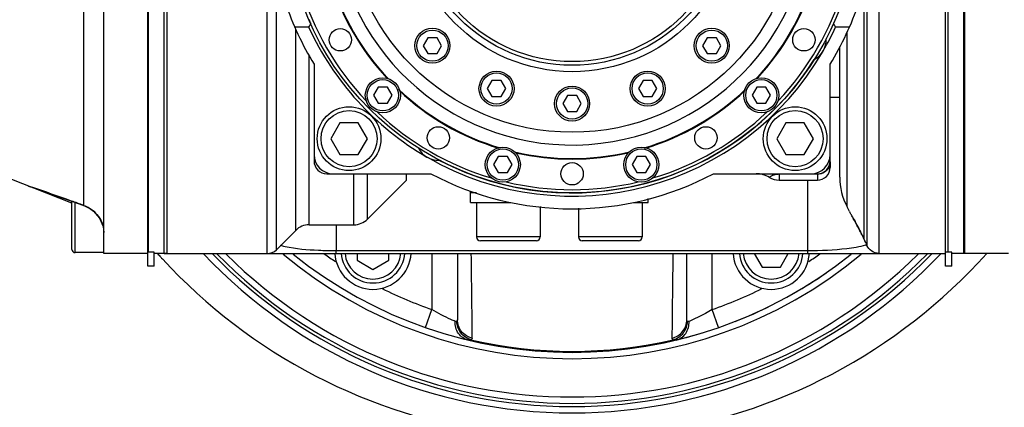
# Model space of a CAD drawing. Header units: millimetres. Extents: x 0 to 8410, y 0 to 5940.
# Tile 48 of 85: x 1791 to 1946, y 4476 to 4536. Entities that reach past the tile are written whole.
import ezdxf

# ---------------------------------------------------------------- set-up
doc = ezdxf.new("R2010")
doc.units = ezdxf.units.MM
doc.header["$LTSCALE"] = 462.55
for name, color, linetype in [('304102000036DXF_CONTINUOUS_LINE', 7, 'CONTINUOUS'), ('304102000040DXF_CONTINUOUS_LINE', 7, 'CONTINUOUS'), ('304102000041DXF_CONTINUOUS_LINE', 7, 'CONTINUOUS'), ('304102000042DXF_CONTINUOUS_LINE', 7, 'CONTINUOUS'), ('304102000044DXF_CONTINUOUS_LINE', 7, 'CONTINUOUS'), ('304104000158DXF_CONTINUOUS_LINE', 7, 'CONTINUOUS'), ('304104000164DXF_CONTINUOUS_LINE', 7, 'CONTINUOUS'), ('304104000170DXF_CONTINUOUS_LINE', 7, 'CONTINUOUS'), ('304104000181DXF_CONTINUOUS_LINE', 7, 'CONTINUOUS'), ('304104000184DXF_CONTINUOUS_LINE', 7, 'CONTINUOUS'), ('304105000075DXF_CONTINUOUS_LINE', 7, 'CONTINUOUS'), ('304106000033DXF_CONTINUOUS_LINE', 7, 'CONTINUOUS'), ('304302000002DXF_CONTINUOUS_LINE', 7, 'CONTINUOUS'), ('501023000046DXF_CONTINUOUS_LINE', 7, 'CONTINUOUS'), ('501023000061DXF_CONTINUOUS_LINE', 7, 'CONTINUOUS'), ('501023000065DXF_CONTINUOUS_LINE', 7, 'CONTINUOUS'), ('501023000078DXF_CONTINUOUS_LINE', 7, 'CONTINUOUS'), ('501023000127DXF_CONTINUOUS_LINE', 7, 'CONTINUOUS'), ('501023000132DXF_CONTINUOUS_LINE', 7, 'CONTINUOUS'), ('504021000002DXF_CONTINUOUS_LINE', 7, 'CONTINUOUS')]:
    doc.layers.add(name, color=color, linetype=linetype)

msp = doc.modelspace()

# ---------------------------------------------------------------- linework, layer by layer
at = {"layer": '304102000036DXF_CONTINUOUS_LINE', "color": 9, "linetype": 'Continuous'}
msp.add_line((1813.322, 4498.955), (1813.44, 4498.827), dxfattribs=at)
for centre, radius, start, end in [((1877.738, 4558.175), 87.501, 221.96831, 222.41946), ((1877.738, 4554.175), 78.5, 223.98598, 315.98697), ((1877.738, 4558.175), 87.5, 277.55215, 318.03718), ((1877.735, 4558.172), 87.497, 222.41946, 222.59339), ((1877.738, 4558.175), 87.5, 222.70743, 262.44785)]:
    msp.add_arc(centre, radius, start, end, dxfattribs=at)
at = {"layer": '304102000036DXF_CONTINUOUS_LINE', "color": 7, "linetype": 'Continuous'}
msp.add_arc((1877.738, 4554.175), 79.5, 223.31732, 316.69225, dxfattribs=at)
at = {"layer": '304102000040DXF_CONTINUOUS_LINE', "color": 7, "linetype": 'Continuous'}
for p, q in [((1837.238, 4515.175), (1837.238, 4514.175)), ((1918.238, 4514.175), (1918.238, 4515.175)), ((1918.238, 4514.047), (1918.238, 4513.174)), ((1839.238, 4512.175), (1840.238, 4512.175)), ((1915.238, 4512.175), (1916.238, 4512.175)), ((1910.238, 4511.175), (1916.238, 4511.175)), ((1861.738, 4509.462), (1861.738, 4509.175)), ((1862.747, 4509.175), (1861.738, 4509.175))]:
    msp.add_line(p, q, dxfattribs=at)
at = {"layer": '304102000040DXF_CONTINUOUS_LINE', "color": 9, "linetype": 'Continuous'}
for p, q in [((1910.238, 4512.175), (1910.238, 4511.175)), ((1916.238, 4512.089), (1910.238, 4512.089)), ((1916.238, 4512.175), (1916.238, 4511.175))]:
    msp.add_line(p, q, dxfattribs=at)
at = {"layer": '304102000040DXF_CONTINUOUS_LINE', "color": 7, "linetype": 'Continuous'}
for centre, radius, start, end in [((1839.238, 4514.175), 2, 180, 270), ((1916.238, 4514.175), 2, 270, 360), ((1906.632, 4508.175), 4, 58.99728, 90), ((1916.238, 4513.175), 2, 270, 0.00001), ((1910.238, 4514.175), 3, 238.99728, 270)]:
    msp.add_arc(centre, radius, start, end, dxfattribs=at)
at = {"layer": '304102000040DXF_CONTINUOUS_LINE', "color": 9, "linetype": 'Continuous'}
for centre, radius, start, end in [((1916.304, 4514.05), 1.934, 341.69371, 359.9216), ((1910.231, 4509.471), 2.618, 93.1633, 96.48987), ((1910.24, 4509.315), 2.775, 90.03885, 93.16282), ((1916.307, 4514.051), 1.931, 335.93427, 338.19584), ((1916.319, 4514.046), 1.918, 338.19423, 341.65265)]:
    msp.add_arc(centre, radius, start, end, dxfattribs=at)
for points, knots in [([(1909.935, 4512.072), (1909.68, 4512.043), (1909.347, 4511.953), (1908.894, 4511.752), (1908.82, 4511.663), (1908.675, 4511.609), (1908.693, 4511.603)], [0, 0, 0, 0, 0.5757937, 0.8288268, 0.9590444, 1, 1, 1, 1]), ([(1918.07, 4513.263), (1917.917, 4512.92), (1917.391, 4512.309), (1916.618, 4512.089), (1916.238, 4512.089)], [0, 0, 0, 0, 0.49729, 1, 1, 1, 1])]:
    msp.add_open_spline(points, degree=3, knots=knots, dxfattribs=at)
at = {"layer": '304102000041DXF_CONTINUOUS_LINE', "color": 7, "linetype": 'Continuous'}
for p, q in [((1813.738, 4499.675), (1813.738, 4608.675)), ((1936.738, 4499.895), (1936.738, 4549.283)), ((1919.738, 4511.645), (1919.738, 4532.005)), ((1851.738, 4511.176), (1851.738, 4512.175)), ((1851.738, 4511.175), (1845.616, 4505.053)), ((1921.264, 4506.275), (1920.889, 4506.988)), ((1921.264, 4506.275), (1921.34, 4506.136)), ((1921.738, 4505.404), (1921.738, 4505.423)), ((1834.359, 4503.296), (1831.324, 4500.26)), ((1836.48, 4504.175), (1843.495, 4504.175)), ((1923.404, 4502.214), (1923.475, 4502.075)), ((1923.587, 4501.861), (1923.475, 4502.075)), ((1813.738, 4499.675), (1936.338, 4499.675)), ((1859.738, 4499.675), (1859.738, 4489.285)), ((1895.738, 4489.285), (1895.738, 4499.675))]:
    msp.add_line(p, q, dxfattribs=at)
at = {"layer": '304102000041DXF_CONTINUOUS_LINE', "color": 9, "linetype": 'Continuous'}
for p, q in [((1925.874, 4608.675), (1925.874, 4499.675)), ((1924.018, 4606.275), (1924.018, 4502.075)), ((1923.587, 4502.748), (1923.587, 4605.6)), ((1829.909, 4499.675), (1829.909, 4543.249)), ((1831.324, 4500.26), (1831.324, 4543.367)), ((1834.359, 4503.296), (1834.359, 4534.849)), ((1920.889, 4506.988), (1920.889, 4534.372)), ((1836.48, 4504.175), (1836.48, 4530.693)), ((1843.495, 4504.175), (1843.495, 4512.175)), ((1845.616, 4505.053), (1845.616, 4512.175)), ((1914.74, 4500.075), (1914.739, 4511.175)), ((1840.735, 4504.175), (1840.735, 4500.075)), ((1923.587, 4501.861), (1923.587, 4502.748)), ((1924.018, 4502.075), (1924.018, 4501.675)), ((1924.018, 4501.675), (1924.018, 4500.929)), ((1914.74, 4500.075), (1840.735, 4500.075)), ((1840.738, 4499.675), (1840.738, 4500.075)), ((1855.738, 4499.675), (1855.738, 4490.889)), ((1899.737, 4490.889), (1899.738, 4499.675)), ((1914.738, 4499.675), (1914.738, 4500.075)), ((1854.753, 4488.056), (1855.738, 4490.89)), ((1900.723, 4488.056), (1899.738, 4490.89))]:
    msp.add_line(p, q, dxfattribs=at)
at = {"layer": '304102000041DXF_CONTINUOUS_LINE', "color": 7, "linetype": 'Continuous'}
for centre, radius, start, end in [((1929.738, 4511.645), 10, 180, 207.75854), ((1810.048, 4445.179), 126.892, 28.5, 28.71045), ((1843.495, 4507.175), 3, 270, 314.99984), ((1807.381, 4443.736), 129.925, 28.1663, 28.49844), ((1803.416, 4441.615), 134.421, 27.75869, 28.16528), ((1836.48, 4501.175), 3, 90, 135), ((1795.273, 4437.349), 143.614, 27.04908, 27.75191), ((1790.551, 4434.937), 148.916, 26.85776, 27.04915), ((1914.738, 4497.204), 10, 21.8692, 27.75854), ((1829.909, 4501.675), 2, 270, 315), ((1877.738, 4554.175), 70, 231.28465, 308.71535)]:
    msp.add_arc(centre, radius, start, end, dxfattribs=at)
at = {"layer": '304102000041DXF_CONTINUOUS_LINE', "color": 9, "linetype": 'Continuous'}
for centre, radius, start, end in [((-829.88, 4460.91), 2692.073, 0.542656, 0.824948), ((4585.355, 4460.91), 2692.073, 179.175052, 179.457344), ((1922.218, 4505.625), 4.89, 288.78731, 291.34639), ((1877.738, 4554.175), 67, 234.51964, 236.33545), ((1877.738, 4554.175), 67, 303.66452, 305.48039), ((1877.738, 4554.175), 67, 243.60206, 250.83136), ((1877.738, 4554.175), 67, 289.16864, 296.39795), ((1877.738, 4554.175), 69.848, 256.86656, 283.13344)]:
    msp.add_arc(centre, radius, start, end, dxfattribs=at)
at = {"layer": '304102000041DXF_CONTINUOUS_LINE', "color": 2, "linetype": 'Continuous'}
for points in [[(1921.738, 4505.423), (1921.908, 4505.108), (1922.279, 4504.413), (1922.866, 4503.289), (1923.333, 4502.375), (1923.523, 4501.997), (1923.587, 4501.87)], [(1923.683, 4501.675), (1923.683, 4501.675), (1923.666, 4501.709), (1923.619, 4501.807), (1923.587, 4501.87)]]:
    msp.add_open_spline(points, degree=3, dxfattribs=at)
at = {"layer": '304102000041DXF_CONTINUOUS_LINE', "color": 9, "linetype": 'Continuous'}
msp.add_open_spline([(1832.709, 4500.721), (1832.449, 4500.777), (1832.191, 4500.839), (1831.936, 4500.915)], degree=3, dxfattribs=at)
for points, knots in [([(1840.735, 4500.075), (1839.8, 4500.074), (1837.117, 4500.143), (1834.421, 4500.352), (1832.709, 4500.721)], [0, 0, 0, 0, 0.3480237, 1, 1, 1, 1]), ([(1923.793, 4500.996), (1922.848, 4500.673), (1919.815, 4500.221), (1916.782, 4500.074), (1914.74, 4500.075)], [0, 0, 0, 0, 0.3284278, 1, 1, 1, 1]), ([(1859.385, 4489.02), (1859.165, 4489.113), (1857.912, 4489.658), (1856.701, 4490.303), (1855.738, 4490.889)], [0, 0, 0, 0, 0.1748298, 1, 1, 1, 1]), ([(1899.737, 4490.889), (1899.386, 4490.675), (1898.203, 4489.989), (1896.971, 4489.391), (1896.091, 4489.02)], [0, 0, 0, 0, 0.301127, 1, 1, 1, 1]), ([(1861.421, 4486.103), (1860.827, 4486.245), (1859.691, 4487.049), (1859.358, 4488.372), (1859.385, 4489.02)], [0, 0, 0, 0, 0.48489, 1, 1, 1, 1]), ([(1859.522, 4488.991), (1859.5, 4488.99), (1859.453, 4488.995), (1859.408, 4489.01), (1859.385, 4489.02)], [0, 0, 0, 0, 0.4624755, 1, 1, 1, 1]), ([(1859.624, 4489.031), (1859.61, 4489.018), (1859.578, 4488.999), (1859.541, 4488.992), (1859.522, 4488.991)], [0, 0, 0, 0, 0.4923106, 1, 1, 1, 1]), ([(1859.738, 4489.285), (1859.738, 4489.237), (1859.72, 4489.141), (1859.66, 4489.062), (1859.624, 4489.031)], [0, 0, 0, 0, 0.4965575, 1, 1, 1, 1]), ([(1861.867, 4486.154), (1861.252, 4486.32), (1860.102, 4487.088), (1859.642, 4488.388), (1859.624, 4489.031)], [0, 0, 0, 0, 0.4979285, 1, 1, 1, 1]), ([(1862.072, 4486.406), (1861.43, 4486.55), (1860.21, 4487.284), (1859.738, 4488.633), (1859.738, 4489.285)], [0, 0, 0, 0, 0.5024576, 1, 1, 1, 1]), ([(1893.403, 4486.406), (1894.045, 4486.55), (1895.266, 4487.284), (1895.738, 4488.633), (1895.738, 4489.285)], [0, 0, 0, 0, 0.5024577, 1, 1, 1, 1]), ([(1893.609, 4486.154), (1894.224, 4486.32), (1895.373, 4487.088), (1895.834, 4488.388), (1895.852, 4489.031)], [0, 0, 0, 0, 0.4979282, 1, 1, 1, 1]), ([(1894.055, 4486.103), (1894.649, 4486.245), (1895.784, 4487.049), (1896.117, 4488.372), (1896.091, 4489.02)], [0, 0, 0, 0, 0.4848883, 1, 1, 1, 1]), ([(1895.852, 4489.031), (1895.816, 4489.062), (1895.756, 4489.141), (1895.738, 4489.237), (1895.738, 4489.285)], [0, 0, 0, 0, 0.503441, 1, 1, 1, 1]), ([(1896.091, 4489.02), (1896.048, 4489.002), (1895.966, 4488.977), (1895.879, 4489.006), (1895.852, 4489.031)], [0, 0, 0, 0, 0.5551783, 1, 1, 1, 1]), ([(1861.867, 4486.153), (1861.811, 4486.113), (1861.658, 4486.061), (1861.503, 4486.083), (1861.421, 4486.103)], [0, 0, 0, 0, 0.4505865, 1, 1, 1, 1]), ([(1862.072, 4486.406), (1862.073, 4486.357), (1862.026, 4486.242), (1861.925, 4486.181), (1861.867, 4486.153)], [0, 0, 0, 0, 0.4356799, 1, 1, 1, 1]), ([(1893.609, 4486.153), (1893.551, 4486.181), (1893.449, 4486.242), (1893.403, 4486.357), (1893.403, 4486.406)], [0, 0, 0, 0, 0.5643199, 1, 1, 1, 1]), ([(1894.054, 4486.103), (1893.973, 4486.083), (1893.817, 4486.061), (1893.665, 4486.113), (1893.609, 4486.153)], [0, 0, 0, 0, 0.5494118, 1, 1, 1, 1])]:
    msp.add_open_spline(points, degree=3, knots=knots, dxfattribs=at)
at = {"layer": '304102000041DXF_CONTINUOUS_LINE', "color": 7, "linetype": 'Continuous'}
msp.add_open_spline([(1925.874, 4499.675), (1925.127, 4499.675), (1924.296, 4500.236), (1924.018, 4500.929)], degree=3, dxfattribs=at)
at = {"layer": '304102000042DXF_CONTINUOUS_LINE', "color": 7, "linetype": 'Continuous'}
for p, q in [((1804.238, 4499.675), (1804.238, 4608.675)), ((1811.238, 4499.895), (1811.238, 4549.283)), ((1799.238, 4507.554), (1780.006, 4515.109)), ((1792.417, 4510.236), (1793.288, 4509.942)), ((1798.179, 4508.248), (1799.893, 4507.637)), ((1799.893, 4507.637), (1801.095, 4507.203)), ((1811.138, 4499.675), (1804.238, 4499.675))]:
    msp.add_line(p, q, dxfattribs=at)
at = {"layer": '304102000042DXF_CONTINUOUS_LINE', "color": 9, "linetype": 'Continuous'}
for p, q in [((1801.068, 4548.153), (1801.068, 4507.222)), ((1792.356, 4510.258), (1792.931, 4510.065)), ((1801.066, 4507.223), (1801.095, 4507.203)), ((1801.995, 4506.782), (1802.025, 4506.754))]:
    msp.add_line(p, q, dxfattribs=at)
at = {"layer": '304102000042DXF_CONTINUOUS_LINE', "color": 7, "linetype": 'Continuous'}
for points in [[(1793.288, 4509.942), (1794.177, 4509.64), (1795.297, 4509.255), (1796.64, 4508.789), (1798.179, 4508.248)], [(1801.095, 4507.203), (1801.865, 4506.849), (1802.025, 4506.754)], [(1802.025, 4506.754), (1802.637, 4506.308), (1803.585, 4505.213)], [(1803.585, 4505.213), (1804.135, 4503.886), (1804.238, 4502.986)]]:
    msp.add_lwpolyline(points, dxfattribs=at)
at = {"layer": '304102000042DXF_CONTINUOUS_LINE', "color": 9, "linetype": 'Continuous'}
for centre, radius, start, end in [((1676.659, 4164.181), 364.904, 70.37991, 71.41952), ((1673.81, 4156.106), 373.466, 70.07782, 70.38414), ((1799.37, 4502.472), 5.046, 56.93231, 58.65605), ((1799.403, 4502.522), 4.987, 48.15789, 56.94848), ((1799.738, 4502.831), 4.529, 31.57677, 32.73604), ((1799.754, 4502.841), 4.51, 30.88773, 31.57644)]:
    msp.add_arc(centre, radius, start, end, dxfattribs=at)
for points in [[(1801.066, 4507.223), (1801.389, 4507.108), (1801.702, 4506.961), (1801.995, 4506.782)], [(1802.73, 4506.237), (1803.042, 4505.957), (1803.321, 4505.633), (1803.548, 4505.28)], [(1803.625, 4505.156), (1803.844, 4504.79), (1804.012, 4504.388), (1804.115, 4503.974)]]:
    msp.add_open_spline(points, degree=3, dxfattribs=at)
at = {"layer": '304102000044DXF_CONTINUOUS_LINE', "color": 7, "linetype": 'Continuous'}
for p, q in [((1939.238, 4499.675), (1939.238, 4608.675)), ((1946.238, 4499.675), (1939.238, 4499.675))]:
    msp.add_line(p, q, dxfattribs=at)
at = {"layer": '304104000158DXF_CONTINUOUS_LINE', "color": 7, "linetype": 'Continuous'}
for start, end in [(299.81627, 304.6709), (291.4592, 296.44493), (283.47954, 287.13107)]:
    msp.add_arc((1877.738, 4554.175), 70, start, end, dxfattribs=at)
at = {"layer": '304104000164DXF_CONTINUOUS_LINE', "color": 7, "linetype": 'Continuous'}
for radius, start, end in [(78, 224.43303, 315.56695), (77, 225.14557, 314.85441), (71, 230.29673, 309.70324)]:
    msp.add_arc((1877.738, 4554.175), radius, start, end, dxfattribs=at)
at = {"layer": '304104000170DXF_CONTINUOUS_LINE', "color": 7, "linetype": 'Continuous'}
msp.add_line((1918.238, 4524.175), (1919.738, 4524.175), dxfattribs=at)
at = {"layer": '304104000181DXF_CONTINUOUS_LINE', "color": 7, "linetype": 'Continuous'}
for p, q in [((1836.395, 4535.175), (1834.203, 4535.175)), ((1921.272, 4535.175), (1919.081, 4535.175)), ((1837.238, 4529.355), (1837.238, 4515.175)), ((1918.238, 4515.175), (1918.238, 4529.355)), ((1840.238, 4512.175), (1855.551, 4512.175)), ((1899.924, 4512.175), (1915.238, 4512.175))]:
    msp.add_line(p, q, dxfattribs=at)
for centre, radius, start, end in [((1877.738, 4554.175), 47.5, 198.67172, 211.50094), ((1877.738, 4554.175), 47.5, 328.49906, 341.32828), ((1977.195, 4444.925), 167.241, 147.1374, 147.34115), ((1877.738, 4554.175), 45.5, 204.68198, 239.93768), ((1877.738, 4554.175), 45, 203.38286, 204.27448), ((1877.738, 4554.175), 45.5, 330.04394, 335.31786), ((1778.282, 4444.928), 167.239, 32.65849, 32.86213), ((1914.111, 4533.175), 3.5, 297.78874, 2.21126), ((1877.738, 4554.175), 45.5, 240.05347, 329.95288), ((1877.738, 4554.175), 45, 242.49355, 327.6239), ((1840.238, 4515.175), 3, 180, 270), ((1856.738, 4517.802), 3.5, 207.78874, 272.21126), ((1915.238, 4515.175), 3, 270, 360), ((1877.738, 4554.175), 47.5, 242.15452, 297.84548)]:
    msp.add_arc(centre, radius, start, end, dxfattribs=at)
at = {"layer": '304104000184DXF_CONTINUOUS_LINE', "color": 7, "linetype": 'Continuous'}
for radius in [35.5, 26, 25, 24.423]:
    msp.add_circle((1877.738, 4554.175), radius, dxfattribs=at)
msp.add_arc((1877.738, 4554.175), 37.5, 182.29244, 177.70756, dxfattribs=at)
at = {"layer": '304105000075DXF_CONTINUOUS_LINE', "color": 7, "linetype": 'Continuous'}
for p, q in [((1861.788, 4507.675), (1861.788, 4509.175)), ((1861.788, 4507.675), (1868.106, 4507.675)), ((1887.37, 4507.675), (1889.688, 4507.675)), ((1889.688, 4507.675), (1889.688, 4508.308))]:
    msp.add_line(p, q, dxfattribs=at)
at = {"layer": '304106000033DXF_CONTINUOUS_LINE', "color": 7, "linetype": 'Continuous'}
for p, q in [((1811.138, 4497.675), (1811.138, 4610.675)), ((1936.338, 4497.675), (1936.338, 4610.675)), ((1939.338, 4608.675), (1939.338, 4499.675)), ((1814.138, 4545.912), (1814.138, 4499.675)), ((1812.138, 4499.895), (1811.138, 4499.895)), ((1812.138, 4497.675), (1812.138, 4499.895)), ((1814.138, 4499.675), (1812.138, 4499.675)), ((1937.338, 4499.895), (1936.338, 4499.895)), ((1937.338, 4497.675), (1937.338, 4499.895)), ((1939.338, 4499.675), (1937.338, 4499.675)), ((1812.138, 4497.675), (1811.138, 4497.675)), ((1937.338, 4497.675), (1936.338, 4497.675))]:
    msp.add_line(p, q, dxfattribs=at)
at = {"layer": '304302000002DXF_CONTINUOUS_LINE', "color": 7, "linetype": 'Continuous'}
for centre, radius in [((1877.738, 4554.175), 45), ((1841.365, 4533.175), 1.75), ((1914.111, 4533.175), 1.75), ((1856.738, 4517.802), 1.75), ((1898.738, 4517.802), 1.75), ((1877.738, 4512.175), 1.75)]:
    msp.add_circle(centre, radius, dxfattribs=at)
at = {"layer": '304302000002DXF_CONTINUOUS_LINE', "color": 9, "linetype": 'Continuous'}
for start, end in [(196.59404, 223.41635), (316.58371, 343.40599), (226.54529, 253.44379), (286.55742, 313.45277), (256.52472, 283.47581)]:
    msp.add_arc((1877.738, 4554.175), 44.5, start, end, dxfattribs=at)
at = {"layer": '304302000002DXF_CONTINUOUS_LINE', "color": 7, "linetype": 'Continuous'}
for radius, start, end in [(39.7, 197.10886, 222.91073), (39.6, 196.84498, 223.16297), (39.6, 316.83812, 343.15478), (39.7, 317.0886, 342.89148), (39.6, 226.57628, 253.43129), (39.7, 226.85687, 253.16206), (39.6, 286.5667, 313.42349), (39.7, 286.83878, 313.14282), (39.6, 256.83833, 283.16178), (39.7, 257.10421, 282.89567)]:
    msp.add_arc((1877.738, 4554.175), radius, start, end, dxfattribs=at)
at = {"layer": '501023000046DXF_CONTINUOUS_LINE', "color": 7, "linetype": 'Continuous'}
for p, q in [((1841.294, 4520.175), (1839.851, 4517.675)), ((1844.181, 4520.175), (1841.294, 4520.175)), ((1845.625, 4517.675), (1844.181, 4520.175)), ((1911.294, 4520.175), (1909.851, 4517.675)), ((1914.181, 4520.175), (1911.294, 4520.175)), ((1915.625, 4517.675), (1914.181, 4520.175)), ((1839.851, 4517.675), (1841.294, 4515.175)), ((1844.181, 4515.175), (1845.625, 4517.675)), ((1909.851, 4517.675), (1911.294, 4515.175)), ((1914.181, 4515.175), (1915.625, 4517.675)), ((1841.294, 4515.175), (1844.181, 4515.175)), ((1911.294, 4515.175), (1914.181, 4515.175))]:
    msp.add_line(p, q, dxfattribs=at)
for centre in [(1842.738, 4517.675), (1912.738, 4517.675)]:
    msp.add_circle(centre, 5, dxfattribs=at)
at = {"layer": '501023000046DXF_CONTINUOUS_LINE', "color": 9, "linetype": 'Continuous'}
for centre in [(1842.738, 4517.675), (1912.738, 4517.675)]:
    msp.add_circle(centre, 4.4, dxfattribs=at)
at = {"layer": '501023000061DXF_CONTINUOUS_LINE', "color": 7, "linetype": 'Continuous'}
for p, q in [((1847.318, 4525.726), (1846.596, 4524.476)), ((1846.596, 4524.476), (1847.318, 4523.226)), ((1848.761, 4525.726), (1847.318, 4525.726)), ((1849.483, 4524.476), (1848.761, 4525.726)), ((1848.761, 4523.226), (1849.483, 4524.476)), ((1906.715, 4525.726), (1905.993, 4524.476)), ((1905.993, 4524.476), (1906.715, 4523.226)), ((1908.158, 4525.726), (1906.715, 4525.726)), ((1908.88, 4524.476), (1908.158, 4525.726)), ((1908.158, 4523.226), (1908.88, 4524.476)), ((1847.318, 4523.226), (1848.761, 4523.226)), ((1906.715, 4523.226), (1908.158, 4523.226)), ((1866.146, 4514.856), (1865.424, 4513.606)), ((1865.424, 4513.606), (1866.146, 4512.356)), ((1867.589, 4514.856), (1866.146, 4514.856)), ((1868.311, 4513.606), (1867.589, 4514.856)), ((1867.589, 4512.356), (1868.311, 4513.606)), ((1887.886, 4514.856), (1887.165, 4513.606)), ((1887.165, 4513.606), (1887.886, 4512.356)), ((1889.33, 4514.856), (1887.886, 4514.856)), ((1890.052, 4513.606), (1889.33, 4514.856)), ((1889.33, 4512.356), (1890.052, 4513.606)), ((1866.146, 4512.356), (1867.589, 4512.356)), ((1887.886, 4512.356), (1889.33, 4512.356))]:
    msp.add_line(p, q, dxfattribs=at)
for centre in [(1848.039, 4524.476), (1907.436, 4524.476), (1866.867, 4513.606), (1888.608, 4513.606)]:
    msp.add_circle(centre, 2.75, dxfattribs=at)
at = {"layer": '501023000061DXF_CONTINUOUS_LINE', "color": 9, "linetype": 'Continuous'}
for centre in [(1848.039, 4524.476), (1907.436, 4524.476), (1866.867, 4513.606), (1888.608, 4513.606)]:
    msp.add_circle(centre, 2.45, dxfattribs=at)
at = {"layer": '501023000065DXF_CONTINUOUS_LINE', "color": 7, "linetype": 'Continuous'}
for p, q in [((1799.238, 4500.315), (1799.238, 4507.871)), ((1804.238, 4499.815), (1799.738, 4499.815))]:
    msp.add_line(p, q, dxfattribs=at)
at = {"layer": '501023000065DXF_CONTINUOUS_LINE', "color": 9, "linetype": 'Continuous'}
msp.add_line((1799.738, 4499.815), (1799.738, 4507.693), dxfattribs=at)
at = {"layer": '501023000065DXF_CONTINUOUS_LINE', "color": 7, "linetype": 'Continuous'}
msp.add_arc((1799.738, 4500.315), 0.5, 180, 270, dxfattribs=at)
at = {"layer": '501023000078DXF_CONTINUOUS_LINE', "color": 7, "linetype": 'Continuous'}
for p, q in [((1862.738, 4507.675), (1862.738, 4502.275)), ((1888.738, 4507.675), (1888.738, 4502.275)), ((1872.738, 4507.027), (1872.738, 4502.275)), ((1878.738, 4506.789), (1878.738, 4502.275)), ((1872.138, 4501.675), (1863.338, 4501.675)), ((1888.138, 4501.675), (1879.338, 4501.675))]:
    msp.add_line(p, q, dxfattribs=at)
at = {"layer": '501023000078DXF_CONTINUOUS_LINE', "color": 9, "linetype": 'Continuous'}
for p, q in [((1872.738, 4502.275), (1862.738, 4502.275)), ((1888.738, 4502.275), (1878.738, 4502.275))]:
    msp.add_line(p, q, dxfattribs=at)
at = {"layer": '501023000078DXF_CONTINUOUS_LINE', "color": 7, "linetype": 'Continuous'}
for centre, start, end in [((1863.338, 4502.275), 180, 270), ((1872.138, 4502.275), 270, 360), ((1879.338, 4502.275), 180, 270), ((1888.138, 4502.275), 270, 360)]:
    msp.add_arc(centre, 0.6, start, end, dxfattribs=at)
at = {"layer": '501023000127DXF_CONTINUOUS_LINE', "color": 7, "linetype": 'Continuous'}
for p, q in [((1855.096, 4533.504), (1854.374, 4532.254)), ((1854.374, 4532.254), (1855.096, 4531.004)), ((1856.539, 4533.504), (1855.096, 4533.504)), ((1857.261, 4532.254), (1856.539, 4533.504)), ((1856.539, 4531.004), (1857.261, 4532.254)), ((1898.936, 4533.504), (1898.215, 4532.254)), ((1898.215, 4532.254), (1898.936, 4531.004)), ((1900.38, 4533.504), (1898.936, 4533.504)), ((1901.101, 4532.254), (1900.38, 4533.504)), ((1900.38, 4531.004), (1901.101, 4532.254)), ((1855.096, 4531.004), (1856.539, 4531.004)), ((1898.936, 4531.004), (1900.38, 4531.004)), ((1865.153, 4526.784), (1864.431, 4525.534)), ((1866.596, 4526.784), (1865.153, 4526.784)), ((1867.318, 4525.534), (1866.596, 4526.784)), ((1888.879, 4526.784), (1888.158, 4525.534)), ((1890.323, 4526.784), (1888.879, 4526.784)), ((1891.044, 4525.534), (1890.323, 4526.784)), ((1864.431, 4525.534), (1865.153, 4524.284)), ((1866.596, 4524.284), (1867.318, 4525.534)), ((1877.016, 4524.425), (1876.294, 4523.175)), ((1878.459, 4524.425), (1877.016, 4524.425)), ((1879.181, 4523.175), (1878.459, 4524.425)), ((1888.158, 4525.534), (1888.879, 4524.284)), ((1890.323, 4524.284), (1891.044, 4525.534)), ((1865.153, 4524.284), (1866.596, 4524.284)), ((1876.294, 4523.175), (1877.016, 4521.925)), ((1878.459, 4521.925), (1879.181, 4523.175)), ((1888.879, 4524.284), (1890.323, 4524.284)), ((1877.016, 4521.925), (1878.459, 4521.925))]:
    msp.add_line(p, q, dxfattribs=at)
for centre in [(1855.817, 4532.254), (1899.658, 4532.254), (1865.875, 4525.534), (1889.601, 4525.534), (1877.738, 4523.175)]:
    msp.add_circle(centre, 2.75, dxfattribs=at)
at = {"layer": '501023000127DXF_CONTINUOUS_LINE', "color": 9, "linetype": 'Continuous'}
for centre in [(1855.817, 4532.254), (1899.658, 4532.254), (1865.875, 4525.534), (1889.601, 4525.534), (1877.738, 4523.175)]:
    msp.add_circle(centre, 2.45, dxfattribs=at)
at = {"layer": '501023000132DXF_CONTINUOUS_LINE', "color": 7, "linetype": 'Continuous'}
for p, q in [((1843.988, 4499.675), (1843.988, 4498.605)), ((1848.988, 4498.605), (1848.988, 4499.675)), ((1906.317, 4499.675), (1907.544, 4497.548)), ((1910.431, 4497.548), (1911.659, 4499.675)), ((1843.988, 4498.605), (1846.488, 4497.161)), ((1846.488, 4497.161), (1848.988, 4498.605)), ((1907.544, 4497.548), (1910.431, 4497.548))]:
    msp.add_line(p, q, dxfattribs=at)
for centre, start, end in [((1846.488, 4500.048), 184.28754, 355.7124), ((1908.988, 4500.048), 184.30079, 355.69921)]:
    msp.add_arc(centre, 5, start, end, dxfattribs=at)
at = {"layer": '501023000132DXF_CONTINUOUS_LINE', "color": 9, "linetype": 'Continuous'}
for centre, start, end in [((1846.488, 4500.048), 184.87348, 355.12647), ((1908.988, 4500.048), 184.90267, 355.09781)]:
    msp.add_arc(centre, 4.4, start, end, dxfattribs=at)
at = {"layer": '504021000002DXF_CONTINUOUS_LINE', "color": 7, "linetype": 'Continuous'}
for centre, start, end in [((1846.488, 4500.048), 183.57711, 356.42289), ((1908.988, 4500.048), 183.58863, 356.41137)]:
    msp.add_arc(centre, 6, start, end, dxfattribs=at)

doc.saveas('drawing.dxf')
